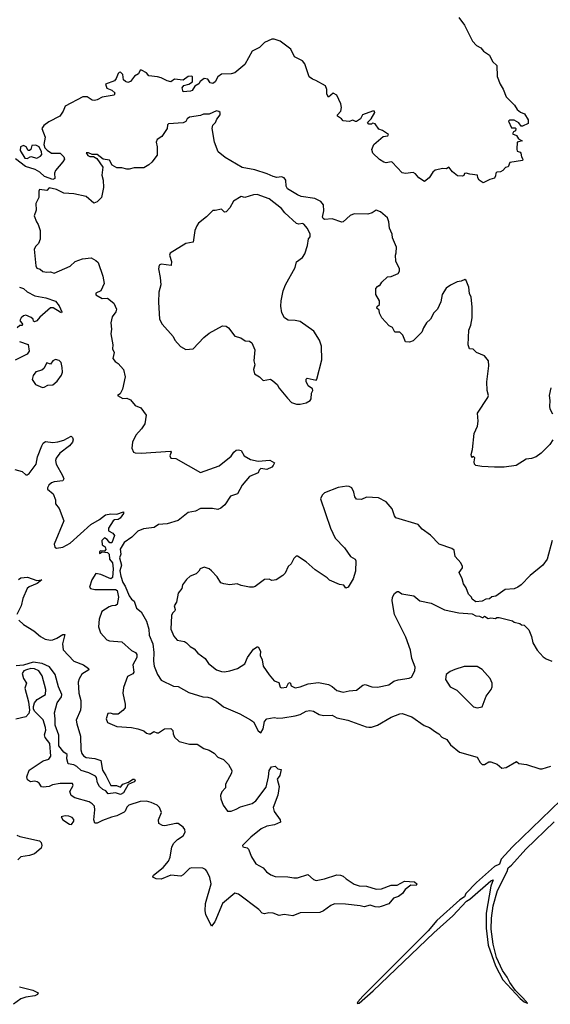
# Model space of a CAD drawing. Extents: x 2323203 to 2567568, y 883585 to 1022917.
# Tile 74 of 256: x 2414005 to 2418320, y 981625 to 989630. Entities that reach past the tile are written whole.
import ezdxf

# ---------------------------------------------------------------- set-up
doc = ezdxf.new("R2010")
doc.units = 0

msp = doc.modelspace()

# ---------------------------------------------------------------- linework, layer by layer
at = {"layer": '0CON10XD'}
for points in [[(2417577.3, 989647.3), (2417623.3, 989585), (2417686.2, 989455), (2417719.7, 989419.7), (2417755, 989400), (2417777.5, 989375), (2417825, 989340), (2417849.5, 989289.5), (2417885, 989256.2), (2417887.9, 989167.9), (2417912.5, 989105)], [(2417912.5, 989105), (2417936.9, 989065), (2417962.1, 989002.1), (2418027.5, 988935), (2418050.5, 988900.5), (2418078, 988878), (2418108.8, 988865), (2418140, 988815), (2418140, 988785), (2418095, 988763.3), (2418082.5, 988765), (2418065, 988790), (2418025, 988812.5), (2417988.3, 988811.7), (2417980, 988805), (2418005, 988750), (2418035, 988750), (2418040, 988745), (2418037.5, 988725), (2418021.7, 988718.3), (2418011.7, 988701.7), (2418045, 988687.5), (2418061.7, 988661.7), (2418090, 988645), (2418050, 988635), (2418046.4, 988576.4), (2418050, 988560), (2418075, 988553.3), (2418081.2, 988545), (2418086, 988515), (2418096.2, 988495), (2418093.3, 988485), (2417991.7, 988468.3), (2417976.7, 988433.3), (2417955, 988426.7), (2417935, 988402.5), (2417915, 988393.3), (2417885, 988390), (2417877.5, 988382.5), (2417875, 988360), (2417865, 988342.5), (2417828.3, 988331.7), (2417775, 988303.3), (2417742.5, 988325), (2417730, 988345), (2417727, 988367), (2417665, 988372.5), (2417635, 988382.5), (2417621.7, 988378.3), (2417616.4, 988363.6), (2417605, 988357.5), (2417565, 988360), (2417525, 988392.5), (2417495, 988430), (2417475, 988417.5), (2417445, 988421.2), (2417383.4, 988406.6), (2417365, 988391.2), (2417334.3, 988345), (2417296.4, 988313.6), (2417251.4, 988345), (2417225, 988376.2), (2417205, 988388), (2417141.1, 988378.9), (2417115, 988384.5), (2417035, 988470.5), (2417025, 988474.4), (2416985, 988465.4), (2416965, 988470.7), (2416932.2, 988492.2), (2416875.6, 988545), (2416868.9, 988575), (2416885.7, 988615), (2416960.7, 988679.3), (2416997.5, 988685), (2417003.3, 988695), (2416955, 988727.5), (2416925, 988740), (2416895, 988782.5), (2416875, 988787.5), (2416865, 988780), (2416845, 988780), (2416832.5, 988792.5), (2416862.5, 988825), (2416892.5, 988875), (2416890, 988885), (2416875, 988885.5), (2416793.2, 988856.8), (2416775.8, 988824.2), (2416745, 988803.3), (2416735, 988801.9), (2416715, 988812.5), (2416685, 988801.5), (2416636.1, 988806.1), (2416622.5, 988825), (2416590, 988845), (2416590, 988855), (2416616, 988885), (2416622, 988915), (2416615.8, 988945), (2416584, 989015), (2416555, 989031.2), (2416515, 989000), (2416503.9, 989023.9), (2416503, 989063), (2416493, 989093), (2416414.5, 989134.5), (2416385, 989145.7), (2416360, 989165), (2416325, 989270), (2416304.5, 989294.5), (2416238.8, 989328.8), (2416209.5, 989389.5), (2416123.8, 989455), (2416075, 989471.9), (2416055, 989470), (2415994.6, 989445.4), (2415955.8, 989404.2), (2415895.8, 989374.2), (2415836.7, 989265), (2415755, 989196.7), (2415725, 989188.8), (2415645, 989186.7), (2415617.5, 989165), (2415595, 989123.3), (2415575, 989110.8), (2415555, 989116.7), (2415535, 989146.7), (2415505, 989151.2), (2415472.3, 989127.7), (2415463, 989107), (2415430, 989090), (2415408, 989055), (2415395, 989049.2), (2415335, 989043.3), (2415327.5, 989075), (2415340, 989095), (2415380, 989105), (2415410, 989125), (2415410, 989165), (2415405, 989170), (2415375, 989167.5), (2415335, 989137.5), (2415265, 989146.7), (2415235, 989123.8), (2415205, 989132), (2415155, 989158), (2415125, 989164), (2415055, 989173.3), (2415037, 989197), (2414995, 989220), (2414985, 989220), (2414971.7, 989188.3), (2414940, 989170), (2414905, 989127.5), (2414885, 989120), (2414865, 989126.7), (2414850.5, 989140.5), (2414843.8, 989185), (2414825, 989203.3), (2414815, 989201.2), (2414805, 989192.5), (2414789.7, 989150.3), (2414775, 989133.8), (2414703.3, 989105), (2414713.6, 989073.6), (2414755, 989056.2), (2414780, 989035), (2414772.5, 989015), (2414675, 989001.1), (2414635, 988978.5), (2414613, 988973), (2414595, 988975.7), (2414555, 989001.4), (2414518.3, 989001.7), (2414374.6, 988925.4), (2414358.2, 988885), (2414331.5, 988845), (2414241.1, 988798.9), (2414201.8, 988768.2), (2414185.7, 988745), (2414213.1, 988675), (2414200.4, 988615), (2414208.9, 988588.9), (2414228, 988568), (2414265, 988545.6), (2414335, 988544.2), (2414364.1, 988514.1), (2414368.8, 988495), (2414356.7, 988475), (2414296.6, 988403.4), (2414288.3, 988381.7), (2414291.9, 988338.1), (2414275, 988330.4), (2414206, 988355), (2414168.9, 988388.9), (2414131.5, 988411.5), (2414052.7, 988435), (2413969.7, 988499.7)], [(2418341.2, 986215), (2418316.7, 986175), (2418246.7, 986105), (2418205, 986076.7), (2418168.3, 986061.7), (2418122.7, 986057.3), (2418043.3, 986005), (2417945, 985992), (2417865, 985990.8), (2417763.6, 985996.4), (2417715, 986006.7), (2417703.3, 986015), (2417700, 986035), (2417707, 986067), (2417695, 986077.5), (2417681.7, 986071.7), (2417677.5, 986095), (2417687.5, 986135), (2417700, 986265), (2417727.5, 986325), (2417732.5, 986365), (2417728.3, 986431.7), (2417812, 986558), (2417816, 986575), (2417806.1, 986616.1), (2417804, 986685), (2417821.2, 986815), (2417817.5, 986855), (2417785, 986897.5), (2417720, 986925), (2417691.7, 986951.7), (2417663.6, 986953.6), (2417652.5, 986985), (2417657.5, 987105), (2417672.5, 987145), (2417683.6, 987206.4), (2417683.3, 987295), (2417676.2, 987375), (2417663.8, 987405), (2417656.7, 987455), (2417635, 987510), (2417625, 987517.5), (2417595, 987503.3), (2417562.3, 987497.7), (2417507.3, 987472.7), (2417473, 987447), (2417441.2, 987395), (2417428.8, 987335), (2417403, 987277), (2417373.9, 987246.1), (2417346.7, 987195), (2417312.5, 987165), (2417287.5, 987125), (2417275, 987090), (2417205, 987020), (2417175, 987007.5), (2417141.7, 987011.7), (2417120, 987065), (2417095, 987090), (2417055, 987090), (2417036.4, 987126.4), (2417010.7, 987140.7), (2416950, 987205), (2416930, 987245), (2416927, 987267), (2416910, 987285), (2416911.7, 987298.3), (2416930, 987315), (2416930, 987345), (2416900, 987395), (2416900, 987445), (2416915, 987460), (2416925, 987470), (2416935, 987470), (2416950, 987495), (2416995, 987540), (2417025, 987542.5), (2417065, 987557.5), (2417083, 987567), (2417092.5, 987585), (2417092.5, 987605), (2417063, 987667), (2417060, 987715), (2417067.5, 987735), (2417069.3, 987779.3), (2417036.7, 987855), (2417033.3, 987885), (2417013.3, 987935), (2417006.4, 987986.4), (2416995, 988020), (2416938.8, 988068.8), (2416905, 988082), (2416871.1, 988058.9), (2416835, 988047.7), (2416725, 988052.4), (2416693.5, 988036.5), (2416635, 987985.7), (2416624.3, 987984.3), (2416545, 988010.9), (2416485, 988006.1), (2416473.3, 988013.3), (2416468.4, 988025), (2416477, 988075), (2416474.3, 988125), (2416455, 988152.8), (2416405, 988175.8), (2416295, 988193.6), (2416265, 988204.7), (2416182.9, 988255), (2416171.1, 988275), (2416169.6, 988325), (2416155, 988344.4), (2416135, 988352.5), (2416095, 988346.9), (2416065, 988353.5), (2416017.3, 988377.3), (2415918, 988408), (2415815, 988428.3), (2415675, 988509.3), (2415619.1, 988555), (2415590, 988635), (2415570, 988745), (2415576.8, 988773.2), (2415598.2, 988795), (2415608.8, 988821.2), (2415635.4, 988855), (2415634.2, 988875), (2415625, 988884.2), (2415605, 988888.1), (2415545, 988860.8), (2415499.3, 988860.7), (2415475, 988850), (2415385, 988837.5), (2415367.5, 988825), (2415355, 988803.3), (2415335, 988791.2), (2415215, 988782.5), (2415207.5, 988775), (2415203.3, 988745), (2415160.5, 988679.5), (2415122, 988655), (2415114.3, 988635), (2415124, 988595), (2415123, 988527), (2415078.5, 988471.5), (2415055, 988449.2), (2415014.4, 988425.6), (2414935, 988424.4), (2414895, 988413.8), (2414875, 988413.3), (2414835, 988426), (2414794.1, 988424.1), (2414756.7, 988446.7), (2414735, 988487.5), (2414685, 988496.2), (2414635, 988533.8), (2414595, 988533.3), (2414565, 988546.7), (2414545, 988547.5), (2414558, 988525), (2414575, 988517.5), (2414605, 988516.7), (2414631.8, 988501.8), (2414681.7, 988431.7), (2414672.5, 988365), (2414682.7, 988325), (2414685.6, 988265), (2414671.1, 988185), (2414635, 988147.8), (2414608.9, 988138.9), (2414545, 988191.3), (2414445, 988214), (2414365, 988218.8), (2414305, 988248.9), (2414245, 988263.3), (2414225, 988241.2), (2414165, 988247.8), (2414159.6, 988235), (2414161.7, 988185), (2414136.9, 988135), (2414138.8, 988081.2), (2414123.9, 988035), (2414142.1, 987985), (2414155.8, 987965), (2414172, 987915), (2414171.2, 987845), (2414158.9, 987811.1), (2414135, 987789.7), (2414123.3, 987765), (2414135, 987627.5), (2414145, 987610), (2414170.7, 987600.7), (2414193.6, 987583.6), (2414225, 987576.7), (2414255, 987578.8), (2414285, 987568.8), (2414414.2, 987625.8), (2414457.5, 987665), (2414515, 987686.2), (2414585, 987693.3), (2414625, 987672.5), (2414642.5, 987655), (2414680, 987545), (2414691.2, 987485), (2414663.6, 987426.4), (2414625, 987407.5), (2414624.1, 987394.1), (2414675, 987362.5), (2414720, 987365), (2414770, 987325), (2414792, 987275), (2414785.8, 987255), (2414756.3, 987213.7), (2414746.7, 987165), (2414752.5, 987115), (2414746, 987075), (2414761.5, 986985), (2414760.6, 986955), (2414772.5, 986925), (2414762.9, 986875), (2414781.1, 986851.1), (2414805, 986833.8), (2414848.8, 986785), (2414862.5, 986725), (2414842, 986625), (2414823, 986587), (2414800, 986575), (2414845, 986551.2), (2414875, 986553.3), (2414905, 986538), (2414945, 986494), (2414990, 986475), (2415032.5, 986415), (2415022.5, 986345), (2414995, 986302.5), (2414949.3, 986250.7), (2414923.6, 986196.4), (2414917.5, 986145), (2414930, 986115), (2414945, 986107.5), (2414993.6, 986106.4), (2415232.5, 986122.5), (2415236.7, 986115), (2415225.8, 986085), (2415235, 986066.2), (2415275, 986062.5), (2415475, 985948.8), (2415627, 986003), (2415725, 986080), (2415745.9, 986114.1), (2415765, 986128.8), (2415785, 986133.3), (2415805, 986127.5), (2415830, 986085), (2415882.5, 986055), (2415945, 986040), (2416039.3, 986049.3), (2416077, 986027), (2416067.5, 986005), (2416055, 985992.5), (2416015, 985973.3), (2415965, 985980), (2415951.7, 985968.3), (2415943, 985947), (2415872.5, 985915), (2415813.3, 985845), (2415775.9, 985774.1), (2415720, 985755), (2415674.1, 985685.9), (2415640.5, 985659.5), (2415615, 985648.8), (2415574.1, 985655.9), (2415475, 985656), (2415435.8, 985634.2), (2415375, 985623.8), (2415293, 985557), (2415205, 985532), (2415135, 985526), (2415098.3, 985501.7), (2415010.7, 985489.3), (2414965, 985472), (2414917.5, 985422.5), (2414855, 985378.6), (2414822.8, 985325), (2414827.1, 985285), (2414816.6, 985253.4), (2414831.8, 985195), (2414820.7, 985149.3), (2414826.7, 985106.7), (2414842.7, 985055), (2414863.5, 985023.5), (2414895, 984945.7), (2414915, 984917.5), (2414935, 984903.3), (2414955.8, 984845), (2414994.2, 984815), (2415035, 984740), (2415054.4, 984675), (2415058.8, 984625), (2415087.5, 984555), (2415096.4, 984485), (2415093.5, 984415), (2415098.5, 984375), (2415125, 984306.2), (2415155, 984261.2), (2415255, 984211.4), (2415295, 984208.1), (2415380.7, 984160.7), (2415495, 984125.6), (2415535, 984123.3), (2415561.2, 984115), (2415605, 984089.2), (2415663, 984043), (2415795, 983986.9), (2415882.5, 983937.5), (2415905, 983922.5), (2415945, 983848.8), (2415965, 983833.3), (2415984, 983865), (2415995, 983923.3), (2416015, 983945.8), (2416075, 983957.8), (2416105, 983952.2), (2416145, 983954.5), (2416245, 983970.4), (2416285, 983980.6), (2416335, 984008), (2416365, 984014.2), (2416395, 984008.6), (2416440.2, 983980.2), (2416476.4, 983973.6), (2416545, 983975.6), (2416585, 983954.4), (2416674.5, 983934.5), (2416821.5, 983881.5), (2416845, 983878.9), (2416865, 983878.9), (2416915.5, 983894.5), (2417025, 983960), (2417095, 983987.1), (2417115, 983989.2), (2417195, 983961.2), (2417295, 983892), (2417337.5, 983875), (2417385, 983838.8), (2417413.3, 983825), (2417437, 983797), (2417478.3, 983778.3), (2417508.8, 983735), (2417582.5, 983675), (2417725, 983633.8), (2417749.5, 983589.5), (2417765, 983573.8), (2417785, 983573.3), (2417820, 983595), (2417835, 983596.7), (2417888.3, 983578.3), (2417925, 983544), (2417960, 983550), (2418045, 983600), (2418063, 983583), (2418125, 983573.8), (2418235, 983538), (2418255, 983538.8), (2418325, 983560)], [(2414065, 988501.2), (2414095, 988516.2), (2414145, 988504), (2414175, 988521.2), (2414183.8, 988535), (2414181.2, 988555), (2414162.5, 988595), (2414135, 988608.8), (2414105, 988607.5), (2414096.2, 988575), (2414085, 988566.2), (2414075, 988566.7), (2414057.5, 988595), (2414035, 988608), (2414012, 988595), (2414010, 988565), (2414047.5, 988505), (2414065, 988501.2)], [(2416285, 986503.1), (2416335, 986515.8), (2416366.8, 986533.2), (2416375, 986547.5), (2416377, 986593), (2416390, 986615), (2416385, 986627.5), (2416351.7, 986651.7), (2416335, 986687.5), (2416334, 986706), (2416343.6, 986716.4), (2416415, 986698.8), (2416422.5, 986707.5), (2416462.9, 986865), (2416458.9, 986975), (2416443.1, 987025), (2416396.4, 987096.4), (2416285, 987176.7), (2416245, 987185.5), (2416187.8, 987187.8), (2416158.1, 987205), (2416137.3, 987247.3), (2416129.7, 987299.7), (2416130.6, 987345), (2416147.3, 987425), (2416165.4, 987475), (2416245.6, 987615), (2416255, 987661.2), (2416304.3, 987695), (2416324.5, 987725), (2416346.7, 987795), (2416353.2, 987846.8), (2416366.7, 987865), (2416367.5, 987885), (2416345, 987931.2), (2416315, 987966.7), (2416305, 987973.3), (2416275, 987966.7), (2416255, 987973.3), (2416160.5, 988060.5), (2416133.9, 988093.9), (2416035, 988174), (2415935, 988208.8), (2415905, 988206.7), (2415835, 988183.3), (2415805, 988193.3), (2415743.3, 988155), (2415715, 988100), (2415685, 988066.7), (2415670, 988065), (2415645, 988090), (2415595, 988077.5), (2415575, 988078.8), (2415525, 988028), (2415460, 987975), (2415444.2, 987955), (2415428, 987915), (2415415, 987820), (2415355, 987810), (2415229.5, 987730.5), (2415224.4, 987715), (2415238.9, 987665), (2415237.7, 987632.3), (2415155, 987642.9), (2415138.8, 987635), (2415134.2, 987605), (2415148.6, 987535), (2415153.3, 987475), (2415137.1, 987415), (2415133.9, 987333.9), (2415141.4, 987195), (2415164.3, 987155), (2415254.2, 987055), (2415267.1, 987025), (2415313.1, 986973.1), (2415355, 986948.8), (2415415, 986954.3), (2415503.1, 987046.9), (2415545, 987080.5), (2415655, 987140), (2415685, 987138.8), (2415703.3, 987125), (2415755, 987057.5), (2415803.6, 987043.6), (2415838.3, 987018.3), (2415875, 987016.7), (2415893.6, 987003.6), (2415917.5, 986945), (2415910, 986855), (2415916.7, 986825), (2415907.5, 986785), (2415915, 986750), (2415956.4, 986726.4), (2415985, 986696.7), (2416045, 986706.2), (2416063.6, 986693.6), (2416098.8, 986665), (2416114.2, 986634.2), (2416181.7, 986551.7), (2416215, 986518), (2416255, 986503.1), (2416285, 986503.1)], [(2414002.5, 987455), (2414035, 987443.8), (2414065, 987418.4), (2414128.1, 987385), (2414217.5, 987367.5), (2414295, 987341.5), (2414325, 987302.9), (2414348, 987255), (2414345, 987247.5), (2414335, 987250.6), (2414276.1, 987286.1), (2414255, 987286.6), (2414169.5, 987210.5), (2414145, 987181.1), (2414125, 987174), (2414117.5, 987177.5), (2414113.8, 987195), (2414099.5, 987209.5), (2414055, 987228.8), (2414035, 987221.2), (2414016.2, 987205), (2414006.2, 987185), (2414026.7, 987155), (2414026.1, 987143.9), (2414005, 987142.5), (2413984.2, 987125)], [(2414002.8, 987012.7), (2414075, 986990), (2414080.9, 986935), (2414065, 986910.8), (2413969, 986861)], [(2414190.7, 986640.7), (2414205, 986643.3), (2414235, 986657.5), (2414275, 986660), (2414309.3, 986690.7), (2414345, 986740), (2414352.5, 986765), (2414351.7, 986801.7), (2414341.7, 986841.7), (2414325, 986860), (2414295, 986867.5), (2414273.6, 986856.4), (2414255, 986830), (2414225, 986840), (2414202.5, 986795), (2414185, 986780), (2414135, 986767.5), (2414113.9, 986736.1), (2414106.7, 986705), (2414132.5, 986665), (2414190.7, 986640.7)], [(2418323.2, 986636.8), (2418310, 986575), (2418316, 986535), (2418313.8, 986485), (2418316.2, 986465), (2418338, 986425)], [(2413965, 985973.6), (2414025.6, 985955.6), (2414055, 985930.6), (2414065, 985929.4), (2414080.8, 985939.2), (2414139.3, 986015), (2414150, 986075), (2414184.6, 986165.4), (2414195, 986186.2), (2414215, 986200), (2414275, 986193.1), (2414315, 986196.5), (2414365, 986212.2), (2414423.3, 986243.3), (2414434, 986234), (2414438.6, 986215), (2414434.2, 986195), (2414410, 986165), (2414332.7, 986105), (2414300.8, 986065), (2414296.7, 986045), (2414302.3, 986015), (2414354.3, 985925), (2414363.9, 985896.1), (2414355, 985882), (2414285, 985871.5), (2414265, 985864.5), (2414241.5, 985845), (2414231.5, 985825), (2414232.5, 985812.5), (2414276.7, 985775), (2414297.5, 985725), (2414297.5, 985695), (2414326.2, 985655), (2414364, 985555), (2414284.2, 985365), (2414291.2, 985341.2), (2414305, 985332), (2414355, 985342.2), (2414416, 985375), (2414582.5, 985525), (2414655, 985566.5), (2414702.5, 985605), (2414745, 985613.6), (2414795, 985609.8), (2414848.3, 985628.3), (2414848.5, 985615), (2414822.5, 985577.5), (2414805, 985566.8), (2414775, 985563.6), (2414765, 985556.5), (2414727.1, 985495), (2414728, 985475), (2414762, 985455), (2414775.8, 985435.8), (2414755, 985376), (2414738, 985378), (2414717.5, 985405), (2414695, 985417.5), (2414674.1, 985395.9), (2414675, 985360), (2414700, 985345), (2414706.4, 985323.6), (2414695, 985310), (2414665, 985312.5), (2414655, 985307.5), (2414655, 985290), (2414675, 985302.5), (2414718.3, 985298.3), (2414731.4, 985285), (2414734.2, 985245), (2414758.9, 985215), (2414765.9, 985165), (2414760, 985095), (2414745, 985083.3), (2414665, 985120), (2414623, 985127), (2414593, 985077), (2414572.5, 985015), (2414580, 985005), (2414616.1, 984996.1), (2414785, 984998), (2414798.8, 984988.8), (2414808, 984935), (2414797.5, 984875), (2414785, 984866), (2414755, 984865.8), (2414733.5, 984856.5), (2414671.7, 984818.3), (2414651.5, 984755), (2414645.6, 984695), (2414661.2, 984645), (2414715, 984588.8), (2414735, 984580), (2414835, 984572), (2414915, 984500.8), (2414945.9, 984485.9), (2414957.8, 984467.8), (2414958.1, 984445), (2414924.4, 984385), (2414933.8, 984325), (2414925, 984312), (2414880.6, 984289.4), (2414848.9, 984201.1), (2414844.4, 984155), (2414864, 984065), (2414862, 984035), (2414845, 984013.3), (2414805, 983983.3), (2414765, 983982.5), (2414745, 983992.5), (2414720.7, 983989.3), (2414707.5, 983945), (2414720, 983915), (2414794.5, 983884.5), (2414915, 983876.7), (2414965.7, 983865.7), (2415015, 983847.5), (2415035, 983830), (2415055, 983823.8), (2415070, 983825), (2415095, 983842.5), (2415120.7, 983830.7), (2415135, 983831.2), (2415182.5, 983865), (2415235, 983866.2), (2415251.7, 983851.7), (2415253.8, 983825), (2415265, 983797.5), (2415302.3, 983762.3), (2415385, 983739.2), (2415449.3, 983739.3), (2415502.5, 983705), (2415545, 983691.2), (2415587.3, 983667.3), (2415617.5, 983635), (2415662.5, 983615), (2415703.9, 983573.9), (2415730, 983525), (2415726.7, 983505), (2415677.5, 983415), (2415677.5, 983385), (2415648.3, 983351.7), (2415638.3, 983321.7), (2415640, 983295), (2415660, 983245), (2415695.9, 983195.9), (2415725, 983194.3), (2415765, 983210.6)], [(2418333.8, 985395), (2418294.3, 985245), (2418258.8, 985195), (2418155, 985110), (2418082.5, 985035), (2418055, 985016.7), (2418025, 985003.3), (2417953, 984997), (2417877, 984943), (2417845, 984937.5), (2417825, 984922.5), (2417795, 984917.5), (2417767, 984903), (2417715, 984897.5), (2417685, 984920), (2417680, 984935), (2417655, 984960), (2417635, 985010), (2417613, 985043), (2417602.5, 985085), (2417577.5, 985135), (2417606.1, 985173.9), (2417606.7, 985185), (2417593.6, 985213.6), (2417547.5, 985265), (2417537.7, 985317.7), (2417519.5, 985329.5), (2417416.7, 985365), (2417345, 985438), (2417278.8, 985488.8), (2417245, 985526.2), (2417065, 985581.2), (2417054, 985595), (2417034.1, 985654.1), (2416985, 985711.2), (2416921.7, 985741.7), (2416825, 985748.8), (2416785, 985730), (2416745, 985732.5), (2416731.2, 985751.2), (2416721.7, 985788.3), (2416706.7, 985825), (2416684.1, 985834.1), (2416665, 985838), (2416595, 985826), (2416485, 985783.8), (2416465, 985763.3), (2416451.2, 985735), (2416533.8, 985495), (2416571.2, 985415), (2416646.7, 985335), (2416696.1, 985266.1), (2416732.5, 985245), (2416739.2, 985229.2), (2416735.8, 985145), (2416715.9, 985084.1), (2416676.7, 985015), (2416658.3, 985008.3), (2416641.7, 985031.7), (2416605, 985037.5), (2416525, 985073.8), (2416505, 985093.3), (2416407.7, 985157.7), (2416335, 985223.3), (2416265, 985267.5), (2416253, 985267), (2416235, 985250), (2416213, 985207), (2416187.5, 985185), (2416165, 985130), (2416145, 985110), (2416090, 985075), (2416075, 985072.5), (2416055, 985070), (2416035, 985082.5), (2415995, 985078), (2415918.8, 985021.2), (2415904, 985016), (2415875, 985016), (2415805, 985030), (2415773.9, 985043.9), (2415715, 985036), (2415665, 985042), (2415641.3, 985051.3), (2415611.3, 985101.3), (2415565, 985148), (2415545, 985164), (2415505, 985178.8), (2415472.5, 985165), (2415462.5, 985145), (2415440, 985125), (2415392.5, 985105), (2415361.7, 985078.3), (2415330, 985035), (2415324, 985005), (2415293.3, 984966.7), (2415279.2, 984895), (2415260.6, 984865), (2415268.6, 984835), (2415265.7, 984825), (2415246.9, 984805), (2415238.5, 984785), (2415234.5, 984675), (2415257.8, 984617.8), (2415285, 984585.7), (2415344.2, 984574.2), (2415361.2, 984565), (2415390, 984535), (2415425, 984514), (2415455, 984478.8), (2415514, 984435), (2415540, 984395), (2415604.6, 984344.6), (2415645, 984330), (2415669.2, 984329.2), (2415715, 984335.8), (2415775, 984354.2), (2415835.8, 984394.2), (2415858.8, 984445), (2415905, 984511.2), (2415935, 984532), (2415945, 984530), (2415962.5, 984495), (2415961.3, 984461.3), (2415977.5, 984425), (2415986.2, 984375), (2416032.6, 984302.6), (2416075, 984255.8), (2416112.1, 984242.1), (2416124.4, 984204.4), (2416135, 984199.2), (2416175, 984204), (2416192, 984235), (2416205, 984242.5), (2416213.8, 984215), (2416245, 984198.6), (2416285, 984205.8), (2416349.7, 984230.3), (2416435, 984240.8), (2416515, 984225.8), (2416545, 984210), (2416585, 984177.1), (2416635, 984162.5), (2416685, 984174.3), (2416745, 984178.8), (2416795, 984218.8), (2416815, 984226.2), (2416867.3, 984207.3), (2416915, 984202.5), (2417006.7, 984223.3), (2417048.7, 984251.3), (2417082.9, 984262.9), (2417172.7, 984277.3), (2417190, 984285), (2417217.5, 984335), (2417220, 984365), (2417193.3, 984435), (2417183.3, 984505), (2417145, 984610), (2417052.5, 984795), (2417033.3, 984905), (2417037.5, 984935), (2417052.5, 984965), (2417075, 984980), (2417085, 984980), (2417113, 984963), (2417210, 984945), (2417260, 984905), (2417350, 984885), (2417460.7, 984830.7), (2417575, 984807.5), (2417685, 984800), (2417713, 984783), (2417745, 984780), (2417765, 984770), (2417775, 984770), (2417785, 984780), (2417815, 984762.5), (2417835, 984767.5), (2417875, 984762.5), (2417885, 984770), (2417905, 984770), (2418011.7, 984741.7), (2418025, 984732.5), (2418071.7, 984721.7), (2418085, 984710), (2418107, 984707), (2418145, 984670), (2418167.5, 984615), (2418177.5, 984565), (2418212.5, 984505), (2418260.7, 984450.7), (2418285, 984432.5), (2418333.6, 984413.6)], [(2413995, 985079.4), (2414015, 985091.5), (2414067.6, 985097.6), (2414145, 985070.8), (2414185, 985076), (2414146.9, 985045), (2414082.1, 985017.9), (2414065.9, 985004.1), (2414030, 984925), (2414018.1, 984865), (2413980.5, 984795)], [(2413997.6, 984747.6), (2414035, 984711.4), (2414120.7, 984660.7), (2414175, 984614.3), (2414212.5, 984592.5), (2414255, 984586.2), (2414275, 984589.2), (2414308.3, 984601.7), (2414355, 984631.5), (2414372, 984632), (2414352.9, 984555), (2414357.7, 984507.7), (2414444.3, 984415), (2414525, 984383.6), (2414564, 984355), (2414568, 984345), (2414511.5, 984308.5), (2414487.7, 984272.3), (2414480, 984245), (2414486.8, 984155), (2414501.6, 984095), (2414503.3, 984045), (2414498.4, 984015), (2414464.6, 983934.6), (2414468.5, 983905), (2414500, 983805), (2414501.4, 983695), (2414510.8, 983665), (2414524.5, 983644.5), (2414545, 983632), (2414615, 983624.2), (2414666.2, 983606.2), (2414677.9, 983527.9), (2414706, 983485), (2414745, 983404), (2414793, 983403), (2414825, 983390), (2414844.1, 983415.9), (2414889.2, 983430.8), (2414924.1, 983455.9), (2414940, 983455), (2414944.3, 983445), (2414935.6, 983435), (2414887.7, 983412.3), (2414850, 983345), (2414825, 983330), (2414784.1, 983344.1), (2414725, 983336), (2414705, 983360), (2414680.3, 983370.3), (2414655.3, 983395.3), (2414637.5, 983425), (2414628.6, 983468.6), (2414620.3, 983480.3), (2414568, 983508), (2414505, 983525.9), (2414469.4, 983559.4), (2414445, 983572.9), (2414400.4, 983580.4), (2414389.3, 983619.3), (2414391.6, 983655), (2414364.1, 983675), (2414324.3, 983725), (2414322.1, 983812.1), (2414294.1, 983895), (2414294.5, 983945), (2414286.9, 983995), (2414309.4, 984075), (2414344.6, 984125), (2414348.4, 984145), (2414320.8, 984205), (2414293.1, 984305), (2414248.1, 984368.1), (2414187, 984397), (2414115, 984407), (2414035, 984381.1), (2413977.3, 984377.3)], [(2415765, 983210.6), (2415800.4, 983229.6), (2415895, 983256.5), (2415925, 983279.4), (2416008.5, 983391.5), (2416029.5, 983475), (2416034.5, 983525), (2416052, 983555), (2416081.7, 983561.7), (2416105, 983540), (2416130, 983535), (2416120, 983485), (2416100, 983455), (2416115.6, 983395), (2416104.3, 983325), (2416065.5, 983225), (2416073.6, 983193.6), (2416123.8, 983125), (2416126.2, 983105), (2416076.9, 983083.1), (2416015, 983073.8), (2415968.9, 983051.1), (2415884.2, 982985), (2415817.5, 982915), (2415820, 982905), (2415855, 982896.2), (2415865.8, 982885.8), (2415890, 982825), (2415925.8, 982765.8), (2415984.3, 982734.3), (2416011.7, 982701.7), (2416046.6, 982676.6), (2416082.5, 982665), (2416185, 982661.1), (2416235, 982652.2), (2416265.5, 982654.5), (2416349.3, 982679.3), (2416395, 982638.8), (2416415, 982632.5), (2416485, 982646.2), (2416585, 982677.5), (2416615, 982675.7), (2416635, 982668), (2416658.8, 982645), (2416725, 982601.9), (2416765, 982588.6), (2416825, 982585.8), (2416905, 982560.8), (2416947.1, 982562.9), (2417025, 982594.2), (2417075, 982594), (2417135, 982625.6), (2417215, 982621.2), (2417233.3, 982605), (2417228, 982592), (2417185, 982593.3), (2417140.7, 982559.3), (2417118.8, 982525), (2417085, 982502), (2417045, 982486.7), (2417007.3, 982442.7), (2416945, 982419.2), (2416925, 982414.2), (2416897, 982417), (2416855, 982430), (2416805, 982416.7), (2416775, 982426), (2416655, 982438.1), (2416565, 982442.1), (2416535, 982429.5), (2416475, 982384.4), (2416445, 982371.4), (2416285, 982367.5), (2416225, 982343.8), (2416155, 982354), (2416115, 982346), (2416065, 982366.7), (2416032.1, 982367.9), (2415995, 982360), (2415975.7, 982365.7), (2415948.8, 982395), (2415785, 982521.4), (2415755, 982528), (2415654.5, 982445), (2415590.6, 982295), (2415565, 982261.2), (2415518.9, 982355), (2415512.7, 982385), (2415515.6, 982445), (2415561.1, 982605), (2415551.9, 982655), (2415527, 982707), (2415515, 982722), (2415495, 982732), (2415403.9, 982733.9), (2415385, 982728.6), (2415335, 982676.9), (2415315, 982666.9), (2415235, 982673.6), (2415155, 982642.9), (2415115, 982646.2), (2415092.5, 982655), (2415087.5, 982665), (2415094.1, 982675.9), (2415172.1, 982737.9), (2415215, 982788.8), (2415228.7, 982821.3), (2415242.5, 982905), (2415258, 982935), (2415288, 982965), (2415335, 982996), (2415351.4, 983025), (2415346.9, 983045), (2415333.3, 983065), (2415295, 983094.4), (2415275, 983095.5), (2415185, 983075.6), (2415165, 983079.2), (2415136.7, 983095), (2415134.2, 983124.2), (2415156.9, 983185), (2415143.3, 983225), (2415122.5, 983245), (2415075, 983266.2), (2415035.9, 983275.9), (2414985.3, 983274.7), (2414891.9, 983245), (2414875, 983227.5), (2414863.9, 983196.1), (2414854, 983186), (2414795, 983157.5), (2414752.3, 983147.7), (2414679.4, 983120.6), (2414635, 983096.5), (2414615, 983098), (2414607.9, 983125), (2414617.1, 983207.1), (2414612.5, 983235), (2414595.6, 983255), (2414569.9, 983269.9), (2414454.7, 983304.7), (2414422.6, 983322.6), (2414411.9, 983355), (2414441.2, 983405), (2414435, 983421.2), (2414335, 983420), (2414271.8, 983408.2), (2414244.7, 983395.3), (2414195, 983389.6), (2414183.3, 983393.3), (2414163.7, 983423.7), (2414147.1, 983435), (2414125, 983439.2), (2414092.5, 983435), (2414069.1, 983449.1), (2414062.5, 983475), (2414081.9, 983528.1), (2414195, 983604.4), (2414241.5, 983618.5), (2414258.3, 983641.7), (2414250.6, 983745), (2414211.5, 983795), (2414207.6, 983815), (2414217.2, 983855), (2414215.3, 983875), (2414195, 983938.6), (2414175, 983960.4), (2414127.1, 984005), (2414117.1, 984025), (2414116, 984045), (2414125.8, 984075), (2414147.7, 984102.3), (2414214.4, 984145), (2414218.4, 984185), (2414188, 984295), (2414159.6, 984335), (2414125, 984353.3), (2414095, 984353.9), (2414060.4, 984345), (2414038.9, 984335), (2414025.9, 984315), (2414035.9, 984275), (2414061.1, 984235), (2414046.3, 984195), (2414075.9, 984084.1), (2414084.4, 984015), (2414079.5, 983990.5), (2414055, 983961.4), (2413975, 983941.9)], [(2417725, 984036), (2417765, 984043.8), (2417799.3, 984130.7), (2417840, 984185), (2417846.7, 984205), (2417846.7, 984235), (2417830, 984275), (2417765.9, 984345.9), (2417725, 984370), (2417619.3, 984370.7), (2417542.3, 984347.7), (2417505, 984330), (2417472.5, 984305), (2417467.5, 984265), (2417505, 984206.7), (2417559.3, 984179.3), (2417694.5, 984044.5), (2417725, 984036)], [(2418405.5, 983284.5), (2418011.9, 982905), (2417919.4, 982805), (2417905.6, 982765), (2417865.5, 982745), (2417720.6, 982615), (2417633.7, 982525), (2417621.4, 982498.6), (2417584.3, 982475), (2417397.5, 982305), (2417327, 982223), (2417206.6, 982103.4), (2416795, 981692.2), (2416754.5, 981645), (2416750.5, 981630.5), (2416765, 981634.4), (2416878.8, 981735), (2417373.3, 982206.7), (2417527.1, 982345), (2417637.6, 982462.4), (2417665, 982479), (2417835, 982629.5), (2417855, 982635.8), (2417837.6, 982585), (2417798.1, 982365), (2417798, 982245), (2417814.8, 982105), (2417875, 981938.5), (2417934.3, 981825), (2418075, 981672.9), (2418108, 981645), (2418126.7, 981637.6), (2418136.2, 981633.8), (2418126.7, 981637.6), (2418126.9, 981645), (2418089.1, 981685), (2418037.4, 981737.4), (2417991.2, 981801.2), (2417969.7, 981845), (2417930.4, 981900.4), (2417881.6, 982005), (2417854.2, 982114.2), (2417839.5, 982235), (2417840.9, 982325), (2417854.3, 982425), (2417889.5, 982550.5), (2417967.8, 982705), (2417977.5, 982735), (2418005, 982755.6), (2418121.9, 982885), (2418351.4, 983108.6)], [(2414425, 983087.5), (2414445.6, 983115), (2414445, 983126.7), (2414431.2, 983145), (2414405, 983155.7), (2414375, 983158), (2414341.7, 983148.3), (2414356.7, 983125), (2414408.8, 983088.8), (2414425, 983087.5)], [(2413980.8, 983000.8), (2414005, 982989.2), (2414165, 982953.1), (2414180.5, 982940.5), (2414186.3, 982916.3), (2414180.6, 982895), (2414125, 982848.8), (2414085, 982834.6), (2414015, 982824.5), (2413990.5, 982799.5)], [(2414003, 981767), (2414111.2, 981741.2), (2414155, 981718), (2414149.5, 981705), (2414126.9, 981695), (2414055, 981683.7), (2414015, 981670.6), (2413954.2, 981625)]]:
    msp.add_lwpolyline(points, dxfattribs=at)

doc.saveas('drawing.dxf')
